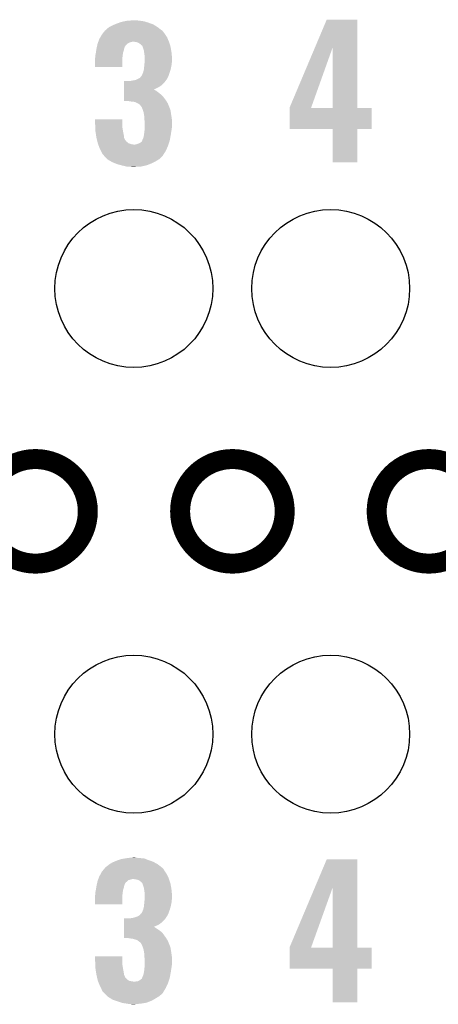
# Model space of a CAD drawing. Extents: x -1.3 to 24.2, y -3.9 to 39.2.
# Tile 27 of 35: x 8.3 to 11.5, y 21.1 to 28.6. Entities that reach past the tile are written whole.
import ezdxf

# ---------------------------------------------------------------- set-up
doc = ezdxf.new("R2010")
doc.units = 0
doc.layers.get('0').update_dxf_attribs({"linetype": 'CONTINUOUS'})
for name, color, linetype in [('TEMP_HUM_28_CLICK_V100_GKO', 5, 'CONTINUOUS'), ('TEMP_HUM_28_CLICK_V100_GTO', 14, 'CONTINUOUS'), ('TEMP_HUM_28_CLICK_V100_GTS', 12, 'CONTINUOUS')]:
    doc.layers.add(name, color=color, linetype=linetype)

# ---------------------------------------------------------------- blocks, each defined once
blk = doc.blocks.new('ROUND_22')
blk.add_circle((0, 0), 0.602)

msp = doc.modelspace()

# ---------------------------------------------------------------- linework, layer by layer
at = {"layer": 'TEMP_HUM_28_CLICK_V100_GKO', "const_width": 0.1524}
for points in [[(8.03148, 24.89962, 1), (8.82904, 24.89962, 1)], [(9.53262, 24.89962, 1), (10.33018, 24.89962, 1)], [(11.03122, 24.89962, 1), (11.82878, 24.89962, 1)]]:
    msp.add_lwpolyline(points, format="xyb", close=True, dxfattribs=at)
at = {"layer": 'TEMP_HUM_28_CLICK_V100_GTO'}
for points in [[(9.017, 28.60548), (9.035288, 28.6131), (9.339264, 28.60548), (9.326882, 28.6131)], [(9.035288, 28.6131), (9.04748, 28.61818), (9.326882, 28.6131), (9.312658, 28.61818)], [(9.04748, 28.61818), (9.068816, 28.6258), (9.312658, 28.61818), (9.29132, 28.6258)], [(9.068816, 28.6258), (9.083042, 28.63088), (9.29132, 28.6258), (9.274812, 28.63088)], [(9.083042, 28.63088), (9.1059, 28.63596), (9.274812, 28.63088), (9.258302, 28.63596)], [(9.1059, 28.63596), (9.12876, 28.64104), (9.258302, 28.63596), (9.22528, 28.64104)], [(9.12876, 28.64104), (9.177018, 28.64358), (9.22528, 28.64104), (9.19988, 28.64358)], [(10.561198, 28.437706), (10.650228, 28.648634), (10.88391, 28.437706), (10.8839, 28.648634)], [(10.650228, 28.648634), (10.65024, 28.64866), (10.8839, 28.648634), (10.65024, 28.64866)], [(8.92411, 28.514044), (8.93572, 28.53436), (9.43356, 28.514044), (9.420014, 28.53436)], [(8.93572, 28.53436), (8.937674, 28.5369), (9.420014, 28.53436), (9.41832, 28.5369)], [(8.937674, 28.5369), (8.951352, 28.55468), (9.41832, 28.5369), (9.40562, 28.55468)], [(8.951352, 28.55468), (8.959166, 28.564836), (9.40562, 28.55468), (9.397996, 28.564836)], [(8.959166, 28.564836), (8.961124, 28.56738), (9.397996, 28.564836), (9.392922, 28.56738)], [(8.961124, 28.56738), (8.961126, 28.567382), (9.392922, 28.56738), (9.39292, 28.567382)], [(8.961126, 28.567382), (8.966196, 28.569922), (9.39292, 28.567382), (9.389618, 28.569922)], [(8.966196, 28.569922), (8.97636, 28.58008), (9.389618, 28.569922), (9.376412, 28.58008)], [(8.97636, 28.58008), (8.9916, 28.59278), (9.376412, 28.58008), (9.3599, 28.59278)], [(8.9916, 28.59278), (8.991604, 28.592782), (9.3599, 28.59278), (9.359898, 28.592782)], [(8.991604, 28.592782), (9.017, 28.60548), (9.359898, 28.592782), (9.339264, 28.60548)], [(8.900522, 28.453078), (8.9027, 28.463238), (9.1186, 28.453078), (9.12876, 28.463238)], [(8.9027, 28.463238), (8.902702, 28.46324), (9.12876, 28.463238), (9.128762, 28.46324)], [(8.902702, 28.46324), (8.905422, 28.470858), (9.128762, 28.46324), (9.138918, 28.470858)], [(8.905422, 28.470858), (8.907236, 28.47594), (9.138918, 28.470858), (9.15162, 28.47594)], [(8.907236, 28.47594), (8.908142, 28.47848), (9.15162, 28.47594), (9.159242, 28.47848)], [(8.908142, 28.47848), (8.90905, 28.48102), (9.159242, 28.47848), (9.169398, 28.48102)], [(8.90905, 28.48102), (8.909956, 28.48356), (9.447108, 28.48102), (9.44626, 28.48356)], [(8.909956, 28.48356), (8.9154, 28.498802), (9.44626, 28.48356), (9.43991, 28.498802)], [(8.9154, 28.498802), (8.92411, 28.514044), (9.43991, 28.498802), (9.43356, 28.514044)], [(9.1948, 28.47848), (9.177018, 28.48102), (9.447954, 28.47848), (9.447108, 28.48102)], [(9.207502, 28.475942), (9.1948, 28.47848), (9.4488, 28.475942), (9.447954, 28.47848)], [(9.220202, 28.46832), (9.207502, 28.475942), (9.45134, 28.46832), (9.4488, 28.475942)], [(9.230354, 28.463242), (9.220202, 28.46832), (9.453034, 28.463242), (9.45134, 28.46832)], [(9.235444, 28.455624), (9.230354, 28.463242), (9.455572, 28.455624), (9.453034, 28.463242)], [(8.88746, 28.381962), (8.89, 28.39466), (9.09574, 28.381962), (9.097554, 28.39466)], [(8.88746, 28.38196), (8.88746, 28.381962), (9.09574, 28.38196), (9.09574, 28.381962)], [(8.88746, 28.369262), (8.88746, 28.38196), (9.094152, 28.369262), (9.09574, 28.38196)], [(8.89, 28.39466), (8.89078, 28.399738), (9.097554, 28.39466), (9.09828, 28.399738)], [(8.89078, 28.399738), (8.893126, 28.41498), (9.09828, 28.399738), (9.103358, 28.41498)], [(8.893126, 28.41498), (8.895078, 28.427678), (9.103358, 28.41498), (9.1059, 28.427678)], [(8.895078, 28.427678), (8.89508, 28.42768), (9.1059, 28.427678), (9.1059, 28.42768)], [(8.89508, 28.42768), (8.896712, 28.435298), (9.1059, 28.42768), (9.10844, 28.435298)], [(8.896712, 28.435298), (8.8978, 28.440376), (9.10844, 28.435298), (9.110978, 28.440376)], [(8.8978, 28.440376), (8.898346, 28.44292), (9.110978, 28.440376), (9.11098, 28.44292)], [(8.898346, 28.44292), (8.900522, 28.453078), (9.11098, 28.44292), (9.1186, 28.453078)], [(9.240516, 28.453082), (9.235444, 28.455624), (9.45642, 28.453082), (9.455572, 28.455624)], [(9.245594, 28.448006), (9.240516, 28.453082), (9.458112, 28.448006), (9.45642, 28.453082)], [(9.2456, 28.445464), (9.245594, 28.448006), (9.45896, 28.445464), (9.458112, 28.448006)], [(9.245602, 28.445458), (9.2456, 28.445464), (9.45896, 28.445458), (9.45896, 28.445464)], [(9.25068, 28.430218), (9.245602, 28.445458), (9.461818, 28.430218), (9.45896, 28.445458)], [(9.255758, 28.417522), (9.25068, 28.430218), (9.4642, 28.417522), (9.461818, 28.430218)], [(9.257574, 28.404822), (9.255758, 28.417522), (9.46658, 28.404822), (9.4642, 28.417522)], [(9.26084, 28.38196), (9.257574, 28.404822), (9.468868, 28.38196), (9.46658, 28.404822)], [(9.26338, 28.366722), (9.26084, 28.38196), (9.47039, 28.366722), (9.468868, 28.38196)], [(10.368282, 27.980644), (10.561198, 28.437706), (10.532656, 27.980644), (10.695898, 28.437706)], [(10.695916, 27.97556), (10.695898, 28.437706), (10.883926, 27.97556), (10.88391, 28.437706)], [(8.88492, 28.359102), (8.885554, 28.361638), (9.093198, 28.359102), (9.0932, 28.361638)], [(8.88492, 28.288006), (8.88492, 28.359102), (9.093174, 28.288006), (9.093198, 28.359102)], [(8.885554, 28.361638), (8.88746, 28.369262), (9.0932, 28.361638), (9.094152, 28.369262)], [(9.259316, 28.298142), (9.26084, 28.31338), (9.46658, 28.298142), (9.468484, 28.31338)], [(9.26084, 28.31338), (9.263148, 28.33878), (9.468484, 28.31338), (9.47166, 28.33878)], [(9.263148, 28.33878), (9.26338, 28.341318), (9.47166, 28.33878), (9.47166, 28.341318)], [(9.26338, 28.354022), (9.26338, 28.366722), (9.47166, 28.354022), (9.47039, 28.366722)], [(9.26338, 28.341318), (9.26338, 28.354022), (9.47166, 28.341318), (9.47166, 28.354022)], [(9.093174, 28.28798), (8.88492, 28.288006), (9.093174, 28.28798), (9.093174, 28.288006)], [(9.237982, 28.219404), (9.2456, 28.23464), (9.44372, 28.219404), (9.449262, 28.23464)], [(9.2456, 28.23464), (9.250682, 28.24734), (9.449262, 28.23464), (9.453882, 28.24734)], [(9.250682, 28.24734), (9.25576, 28.265122), (9.453882, 28.24734), (9.459214, 28.265122)], [(9.25576, 28.265122), (9.256606, 28.27274), (9.459214, 28.265122), (9.4615, 28.27274)], [(9.256606, 28.27274), (9.2583, 28.28798), (9.4615, 28.27274), (9.464546, 28.28798)], [(9.2583, 28.28798), (9.259316, 28.298142), (9.464546, 28.28798), (9.46658, 28.298142)], [(9.10592, 28.14828), (9.105924, 28.17368), (9.39038, 28.14828), (9.415778, 28.17368)], [(9.105924, 28.17368), (9.105926, 28.1813), (9.415778, 28.17368), (9.421494, 28.1813)], [(9.151622, 28.1813), (9.16432, 28.18384), (9.421494, 28.1813), (9.4234, 28.18384)], [(9.16432, 28.18384), (9.194802, 28.188922), (9.4234, 28.18384), (9.426788, 28.188922)], [(9.194802, 28.188922), (9.199876, 28.19146), (9.426788, 28.188922), (9.42848, 28.19146)], [(9.199876, 28.19146), (9.204962, 28.194004), (9.42848, 28.19146), (9.431018, 28.194004)], [(9.204962, 28.194004), (9.225278, 28.204164), (9.431018, 28.194004), (9.436098, 28.204164)], [(9.225278, 28.204164), (9.23544, 28.21686), (9.436098, 28.204164), (9.442448, 28.21686)], [(9.23544, 28.21686), (9.237978, 28.2194), (9.442448, 28.21686), (9.44372, 28.2194)], [(9.237978, 28.2194), (9.237982, 28.219404), (9.44372, 28.2194), (9.44372, 28.219404)], [(9.105908, 28.07716), (9.10591, 28.09748), (9.38784, 28.07716), (9.36244, 28.09748)], [(9.10591, 28.09748), (9.105912, 28.1051), (9.36244, 28.09748), (9.35228, 28.1051)], [(9.105912, 28.110178), (9.105914, 28.11272), (9.344664, 28.110178), (9.337044, 28.11272)], [(9.105912, 28.1051), (9.105912, 28.110178), (9.35228, 28.1051), (9.344664, 28.110178)], [(9.105914, 28.11526), (9.105918, 28.13558), (9.332068, 28.11526), (9.372598, 28.13558)], [(9.105914, 28.115254), (9.105914, 28.11526), (9.334506, 28.115254), (9.332068, 28.11526)], [(9.105914, 28.11272), (9.105914, 28.115254), (9.337044, 28.11272), (9.334506, 28.115254)], [(9.105918, 28.13558), (9.10592, 28.14828), (9.372598, 28.13558), (9.39038, 28.14828)], [(9.1059, 28.03144), (9.105902, 28.04922), (9.42594, 28.03144), (9.41324, 28.04922)], [(9.1059, 28.028926), (9.1059, 28.03144), (9.427512, 28.028926), (9.42594, 28.03144)], [(9.138916, 28.0289), (9.1059, 28.028926), (9.427528, 28.0289), (9.427512, 28.028926)], [(9.105902, 28.04922), (9.105906, 28.06446), (9.41324, 28.04922), (9.40054, 28.06446)], [(9.105906, 28.06446), (9.105908, 28.07716), (9.40054, 28.06446), (9.38784, 28.07716)], [(9.143998, 28.026362), (9.138916, 28.0289), (9.429116, 28.026362), (9.427528, 28.0289)], [(9.1694, 28.02382), (9.143998, 28.026362), (9.430704, 28.02382), (9.429116, 28.026362)], [(9.187176, 28.02128), (9.1694, 28.02382), (9.432292, 28.02128), (9.430704, 28.02382)], [(9.204958, 28.01366), (9.187176, 28.02128), (9.437056, 28.01366), (9.432292, 28.02128)], [(9.209186, 28.011124), (9.204958, 28.01366), (9.43864, 28.011124), (9.437056, 28.01366)], [(9.217658, 28.006042), (9.209186, 28.011124), (9.440674, 28.006042), (9.43864, 28.011124)], [(9.227818, 27.998422), (9.217658, 28.006042), (9.443722, 27.998422), (9.440674, 28.006042)], [(9.232898, 27.990802), (9.227818, 27.998422), (9.446768, 27.990802), (9.443722, 27.998422)], [(9.235434, 27.985738), (9.232898, 27.990802), (9.448794, 27.985738), (9.446768, 27.990802)], [(9.23796, 27.98572), (9.235434, 27.985738), (9.448802, 27.98572), (9.448794, 27.985738)], [(9.2456, 27.96794), (9.23796, 27.98572), (9.455912, 27.96794), (9.448802, 27.98572)], [(9.248458, 27.960318), (9.2456, 27.96794), (9.45896, 27.960318), (9.455912, 27.96794)], [(9.253218, 27.947622), (9.248458, 27.960318), (9.460914, 27.947622), (9.45896, 27.960318)], [(9.256806, 27.9273), (9.253218, 27.947622), (9.46404, 27.9273), (9.460914, 27.947622)], [(10.36828, 27.975588), (10.368282, 27.980644), (10.530852, 27.975588), (10.532656, 27.980644)], [(10.36828, 27.97556), (10.36828, 27.975588), (10.695916, 27.97556), (10.530852, 27.975588)], [(10.36828, 27.975534), (10.36828, 27.97556), (10.99312, 27.975534), (10.883926, 27.97556)], [(10.36828, 27.815566), (10.36828, 27.975534), (10.993094, 27.815566), (10.99312, 27.975534)], [(8.88492, 27.8511), (8.884944, 27.889174), (9.0932, 27.8511), (9.0932, 27.889174)], [(8.884944, 27.889174), (8.884946, 27.8892), (9.0932, 27.889174), (8.884946, 27.8892)], [(9.26084, 27.904442), (9.256806, 27.9273), (9.46785, 27.904442), (9.46404, 27.9273)], [(9.26084, 27.896822), (9.26084, 27.904442), (9.46912, 27.896822), (9.46785, 27.904442)], [(9.26084, 27.884122), (9.26084, 27.896822), (9.469968, 27.884122), (9.46912, 27.896822)], [(9.26338, 27.868882), (9.26084, 27.884122), (9.470984, 27.868882), (9.469968, 27.884122)], [(9.26338, 27.858722), (9.26338, 27.868882), (9.47166, 27.858722), (9.470984, 27.868882)], [(9.26338, 27.833318), (9.26338, 27.858722), (9.47166, 27.833318), (9.47166, 27.858722)], [(8.886192, 27.823158), (8.88492, 27.8511), (9.0932, 27.823158), (9.0932, 27.8511)], [(8.886884, 27.80792), (8.886192, 27.823158), (9.09574, 27.80792), (9.0932, 27.823158)], [(8.88746, 27.795222), (8.886884, 27.80792), (9.098122, 27.795222), (9.09574, 27.80792)], [(8.891872, 27.76728), (8.88746, 27.795222), (9.10336, 27.76728), (9.098122, 27.795222)], [(9.2583, 27.77998), (9.26084, 27.8003), (9.463062, 27.77998), (9.466188, 27.8003)], [(9.26084, 27.8003), (9.261122, 27.80284), (9.466188, 27.8003), (9.46658, 27.80284)], [(9.261122, 27.80284), (9.263096, 27.82062), (9.46658, 27.80284), (9.46912, 27.82062)], [(9.263096, 27.82062), (9.26338, 27.823162), (9.46912, 27.82062), (9.469628, 27.823162)], [(9.26338, 27.823162), (9.26338, 27.833318), (9.469628, 27.823162), (9.47166, 27.833318)], [(10.695914, 27.81554), (10.36828, 27.815566), (10.993094, 27.81554), (10.993094, 27.815566)], [(10.695916, 27.815514), (10.695914, 27.81554), (10.8839, 27.815514), (10.993094, 27.81554)], [(10.69594, 27.561566), (10.695916, 27.815514), (10.883874, 27.561566), (10.8839, 27.815514)], [(8.89508, 27.74696), (8.891872, 27.76728), (9.105902, 27.74696), (9.10336, 27.76728)], [(8.895082, 27.746958), (8.89508, 27.74696), (9.105902, 27.746958), (9.105902, 27.74696)], [(8.89889, 27.731724), (8.895082, 27.746958), (9.113522, 27.731724), (9.105902, 27.746958)], [(8.900164, 27.726636), (8.89889, 27.731724), (9.118602, 27.726636), (9.113522, 27.731724)], [(8.901432, 27.721564), (8.900164, 27.726636), (9.121144, 27.721564), (9.118602, 27.726636)], [(8.902704, 27.716478), (8.901432, 27.721564), (9.128762, 27.716478), (9.121144, 27.721564)], [(8.905242, 27.70632), (8.902704, 27.716478), (9.138924, 27.70632), (9.128762, 27.716478)], [(8.905244, 27.706318), (8.905242, 27.70632), (9.138926, 27.706318), (9.138924, 27.70632)], [(8.90615, 27.70378), (8.905244, 27.706318), (9.149078, 27.70378), (9.138926, 27.706318)], [(9.207502, 27.701242), (9.2202, 27.70632), (9.445148, 27.701242), (9.446736, 27.70632)], [(9.2202, 27.70632), (9.230356, 27.711402), (9.446736, 27.70632), (9.448324, 27.711402)], [(9.230356, 27.711402), (9.240522, 27.719024), (9.448324, 27.711402), (9.450706, 27.719024)], [(9.240522, 27.719024), (9.244582, 27.729178), (9.450706, 27.719024), (9.45388, 27.729178)], [(9.244582, 27.729178), (9.2456, 27.731724), (9.45388, 27.729178), (9.454356, 27.731724)], [(9.2456, 27.731724), (9.245602, 27.734264), (9.454356, 27.731724), (9.454832, 27.734264)], [(9.245602, 27.734264), (9.25322, 27.749502), (9.454832, 27.734264), (9.45769, 27.749502)], [(9.25322, 27.749502), (9.25576, 27.7622), (9.45769, 27.749502), (9.46007, 27.7622)], [(9.25576, 27.7622), (9.256848, 27.76982), (9.46007, 27.7622), (9.4615, 27.76982)], [(9.256848, 27.76982), (9.2583, 27.77998), (9.4615, 27.76982), (9.463062, 27.77998)], [(8.907964, 27.6987), (8.90615, 27.70378), (9.164322, 27.6987), (9.149078, 27.70378)], [(8.908872, 27.69616), (8.907964, 27.6987), (9.182102, 27.69616), (9.164322, 27.6987)], [(8.911592, 27.68854), (8.908872, 27.69616), (9.44118, 27.68854), (9.44356, 27.69616)], [(8.91794, 27.670762), (8.911592, 27.68854), (9.4334, 27.670762), (9.44118, 27.68854)], [(8.929372, 27.6479), (8.91794, 27.670762), (9.423398, 27.6479), (9.4334, 27.670762)], [(8.940798, 27.625044), (8.929372, 27.6479), (9.408706, 27.625044), (9.423398, 27.6479)], [(9.182102, 27.69616), (9.189722, 27.696162), (9.44356, 27.69616), (9.44356, 27.696162)], [(9.189722, 27.696162), (9.19734, 27.698698), (9.44356, 27.696162), (9.444354, 27.698698)], [(9.19734, 27.698698), (9.207502, 27.701242), (9.444354, 27.698698), (9.445148, 27.701242)], [(8.950958, 27.614876), (8.940798, 27.625044), (9.40217, 27.614876), (9.408706, 27.625044)], [(8.95223, 27.612338), (8.950958, 27.614876), (9.40054, 27.612338), (9.40217, 27.614876)], [(8.953498, 27.609804), (8.95223, 27.612338), (9.399268, 27.609804), (9.40054, 27.612338)], [(8.95604, 27.607264), (8.953498, 27.609804), (9.397996, 27.607264), (9.399268, 27.609804)], [(8.963666, 27.599638), (8.95604, 27.607264), (9.38784, 27.599638), (9.397996, 27.607264)], [(8.978908, 27.584398), (8.963666, 27.599638), (9.372598, 27.584398), (9.38784, 27.599638)], [(8.981444, 27.581862), (8.978908, 27.584398), (9.36837, 27.581862), (9.372598, 27.584398)], [(9.003668, 27.56916), (8.981444, 27.581862), (9.3472, 27.56916), (9.36837, 27.581862)], [(9.016998, 27.56154), (9.003668, 27.56916), (9.33196, 27.56154), (9.3472, 27.56916)], [(9.036052, 27.55392), (9.016998, 27.56154), (9.31672, 27.55392), (9.33196, 27.56154)], [(10.883874, 27.56154), (10.69594, 27.561566), (10.883874, 27.56154), (10.883874, 27.561566)], [(9.055098, 27.546302), (9.036052, 27.55392), (9.297674, 27.546302), (9.31672, 27.55392)], [(9.083678, 27.53868), (9.055098, 27.546302), (9.278618, 27.53868), (9.297674, 27.546302)], [(9.0932, 27.53614), (9.083678, 27.53868), (9.267188, 27.53614), (9.278618, 27.53868)], [(9.126218, 27.52852), (9.0932, 27.53614), (9.232898, 27.52852), (9.267188, 27.53614)], [(9.164318, 27.52598), (9.154158, 27.52852), (9.17956, 27.52598), (9.232898, 27.52852)], [(9.016996, 22.22246), (9.029188, 22.22754), (9.336316, 22.22246), (9.326882, 22.22754)], [(9.029188, 22.22754), (9.04748, 22.23516), (9.326882, 22.22754), (9.305546, 22.23516)], [(9.04748, 22.23516), (9.061704, 22.24024), (9.305546, 22.23516), (9.29132, 22.24024)], [(9.061704, 22.24024), (9.083042, 22.24786), (9.29132, 22.24024), (9.271508, 22.24786)], [(9.083042, 22.24786), (9.113506, 22.252938), (9.271508, 22.24786), (9.258304, 22.252938)], [(9.113506, 22.252938), (9.128758, 22.25548), (9.258304, 22.252938), (9.22528, 22.25548)], [(9.128758, 22.25548), (9.15289, 22.25802), (9.22528, 22.25548), (9.199882, 22.25802)], [(9.15289, 22.25802), (9.177022, 22.26056), (9.199882, 22.25802), (9.189722, 22.26056)], [(10.560128, 22.031828), (10.650228, 22.245294), (10.88391, 22.031828), (10.8839, 22.245294)], [(10.650228, 22.245294), (10.65024, 22.24532), (10.8839, 22.245294), (10.65024, 22.24532)], [(8.92353, 22.128484), (8.93572, 22.151334), (9.43356, 22.128484), (9.418326, 22.151334)], [(8.93572, 22.151334), (8.935724, 22.15134), (9.418326, 22.151334), (9.41832, 22.15134)], [(8.935724, 22.15134), (8.952652, 22.171658), (9.41832, 22.15134), (9.40562, 22.171658)], [(8.952652, 22.171658), (8.961118, 22.181818), (9.40562, 22.171658), (9.39546, 22.181818)], [(8.961118, 22.181818), (8.963658, 22.184358), (9.39546, 22.181818), (9.39292, 22.184358)], [(8.963658, 22.184358), (8.966202, 22.1869), (9.39292, 22.184358), (9.389616, 22.1869)], [(8.966202, 22.1869), (8.97636, 22.19452), (9.389616, 22.1869), (9.37971, 22.19452)], [(8.97636, 22.19452), (8.991602, 22.207222), (9.37971, 22.19452), (9.363196, 22.207222)], [(8.991602, 22.207222), (8.99583, 22.20976), (9.363196, 22.207222), (9.359896, 22.20976)], [(8.99583, 22.20976), (9.016996, 22.22246), (9.359896, 22.20976), (9.336316, 22.22246)], [(8.901066, 22.070056), (8.902702, 22.07768), (9.118598, 22.070056), (9.128758, 22.07768)], [(8.902702, 22.07768), (8.906328, 22.087836), (9.128758, 22.07768), (9.138916, 22.087836)], [(8.906328, 22.087836), (8.907236, 22.09038), (9.138916, 22.087836), (9.151618, 22.09038)], [(8.907236, 22.09038), (8.908142, 22.09292), (9.151618, 22.09038), (9.159242, 22.09292)], [(8.908142, 22.09292), (8.90905, 22.09546), (9.159242, 22.09292), (9.169398, 22.09546)], [(8.90905, 22.09546), (8.910862, 22.100538), (9.447954, 22.09546), (9.44626, 22.100538)], [(8.910862, 22.100538), (8.9154, 22.113242), (9.44626, 22.100538), (9.440488, 22.113242)], [(8.9154, 22.113242), (8.92353, 22.128484), (9.440488, 22.113242), (9.43356, 22.128484)], [(9.1948, 22.09292), (9.177018, 22.09546), (9.4488, 22.09292), (9.447954, 22.09546)], [(9.207498, 22.09038), (9.1948, 22.09292), (9.449648, 22.09038), (9.4488, 22.09292)], [(9.220204, 22.0853), (9.207498, 22.09038), (9.45134, 22.0853), (9.449648, 22.09038)], [(9.230358, 22.07768), (9.220204, 22.0853), (9.45388, 22.07768), (9.45134, 22.0853)], [(9.245596, 22.06244), (9.230358, 22.07768), (9.45896, 22.06244), (9.45388, 22.07768)], [(8.88746, 21.998942), (8.89, 22.01164), (9.09574, 21.998942), (9.097856, 22.01164)], [(8.89, 22.01164), (8.890422, 22.01418), (9.097856, 22.01164), (9.09828, 22.01418)], [(8.890422, 22.01418), (8.892962, 22.02942), (9.09828, 22.01418), (9.103358, 22.02942)], [(8.892962, 22.02942), (8.895078, 22.042118), (9.103358, 22.02942), (9.1059, 22.042118)], [(8.895078, 22.042118), (8.89508, 22.04212), (9.1059, 22.042118), (9.1059, 22.04212)], [(8.89508, 22.04212), (8.896712, 22.049738), (9.1059, 22.04212), (9.10844, 22.049738)], [(8.896712, 22.049738), (8.8978, 22.054816), (9.10844, 22.049738), (9.110978, 22.054816)], [(8.8978, 22.054816), (8.898346, 22.05736), (9.110978, 22.054816), (9.11098, 22.05736)], [(8.898346, 22.05736), (8.901066, 22.070056), (9.11098, 22.05736), (9.118598, 22.070056)], [(9.245596, 22.062438), (9.245596, 22.06244), (9.458962, 22.062438), (9.45896, 22.06244)], [(9.255758, 22.031962), (9.245596, 22.062438), (9.46434, 22.031962), (9.458962, 22.062438)], [(9.257714, 22.019262), (9.255758, 22.031962), (9.46658, 22.019262), (9.46434, 22.031962)], [(9.26084, 21.99894), (9.257714, 22.019262), (9.468614, 21.99894), (9.46658, 22.019262)], [(10.368282, 21.577304), (10.560128, 22.031828), (10.532666, 21.577304), (10.695898, 22.031828)], [(10.695916, 21.57222), (10.695898, 22.031828), (10.883926, 21.57222), (10.88391, 22.031828)], [(8.88492, 21.973542), (8.885426, 21.976078), (9.093198, 21.973542), (9.0932, 21.976078)], [(8.88492, 21.902446), (8.88492, 21.973542), (9.093174, 21.902446), (9.093198, 21.973542)], [(8.885426, 21.976078), (8.88746, 21.986242), (9.0932, 21.976078), (9.094328, 21.986242)], [(8.88746, 21.986242), (8.88746, 21.998942), (9.094328, 21.986242), (9.09574, 21.998942)], [(9.259316, 21.912582), (9.26084, 21.92782), (9.46658, 21.912582), (9.468272, 21.92782)], [(9.26338, 21.98116), (9.26084, 21.99894), (9.470392, 21.98116), (9.468614, 21.99894)], [(9.26084, 21.92782), (9.261474, 21.93544), (9.468272, 21.92782), (9.46912, 21.93544)], [(9.261474, 21.93544), (9.262956, 21.95322), (9.46912, 21.93544), (9.47166, 21.95322)], [(9.262956, 21.95322), (9.26338, 21.958298), (9.47166, 21.95322), (9.47166, 21.958298)], [(9.26338, 21.968462), (9.26338, 21.98116), (9.47166, 21.968462), (9.470392, 21.98116)], [(9.26338, 21.958298), (9.26338, 21.968462), (9.47166, 21.958298), (9.47166, 21.968462)], [(9.093174, 21.90242), (8.88492, 21.902446), (9.093174, 21.90242), (9.093174, 21.902446)], [(9.237986, 21.833858), (9.2456, 21.84908), (9.443726, 21.833858), (9.449262, 21.84908)], [(9.2456, 21.84908), (9.250682, 21.86178), (9.449262, 21.84908), (9.453882, 21.86178)], [(9.250682, 21.86178), (9.25576, 21.879562), (9.453882, 21.86178), (9.459214, 21.879562)], [(9.25576, 21.879562), (9.256606, 21.88718), (9.459214, 21.879562), (9.4615, 21.88718)], [(9.256606, 21.88718), (9.2583, 21.90242), (9.4615, 21.88718), (9.464546, 21.90242)], [(9.2583, 21.90242), (9.259316, 21.912582), (9.464546, 21.90242), (9.46658, 21.912582)], [(9.10592, 21.76272), (9.105924, 21.78812), (9.39038, 21.76272), (9.415778, 21.78812)], [(9.105924, 21.78812), (9.105926, 21.79574), (9.415778, 21.78812), (9.42149, 21.79574)], [(9.151622, 21.79574), (9.16432, 21.79828), (9.42149, 21.79574), (9.423394, 21.79828)], [(9.16432, 21.79828), (9.164342, 21.798284), (9.423394, 21.79828), (9.423398, 21.798284)], [(9.164342, 21.798284), (9.179562, 21.800822), (9.423398, 21.798284), (9.424668, 21.800822)], [(9.179562, 21.800822), (9.202362, 21.808422), (9.424668, 21.800822), (9.428474, 21.808422)], [(9.202362, 21.808422), (9.202416, 21.80844), (9.428474, 21.808422), (9.431002, 21.80844)], [(9.202416, 21.80844), (9.210044, 21.810982), (9.431002, 21.80844), (9.432274, 21.810982)], [(9.210044, 21.810982), (9.225282, 21.821142), (9.432274, 21.810982), (9.437362, 21.821142)], [(9.225282, 21.821142), (9.235444, 21.83384), (9.437362, 21.821142), (9.44372, 21.83384)], [(9.235444, 21.83384), (9.237986, 21.833858), (9.44372, 21.83384), (9.443726, 21.833858)], [(9.105908, 21.69414), (9.10591, 21.7043), (9.38784, 21.69414), (9.37514, 21.7043)], [(9.10591, 21.711918), (9.105912, 21.71954), (9.362442, 21.711918), (9.35228, 21.71954)], [(9.10591, 21.7043), (9.10591, 21.711918), (9.37514, 21.7043), (9.362442, 21.711918)], [(9.105912, 21.71954), (9.105914, 21.7297), (9.35228, 21.71954), (9.33704, 21.7297)], [(9.105914, 21.73224), (9.105916, 21.73986), (9.3321, 21.73224), (9.35228, 21.73986)], [(9.105914, 21.732234), (9.105914, 21.73224), (9.334506, 21.732234), (9.3321, 21.73224)], [(9.105914, 21.7297), (9.105914, 21.732234), (9.33704, 21.7297), (9.334506, 21.732234)], [(9.105916, 21.73986), (9.105918, 21.75002), (9.35228, 21.73986), (9.372598, 21.75002)], [(9.105918, 21.75002), (9.10592, 21.76272), (9.372598, 21.75002), (9.39038, 21.76272)], [(9.1059, 21.645906), (9.105906, 21.68144), (9.425922, 21.645906), (9.40054, 21.68144)], [(9.138916, 21.64588), (9.1059, 21.645906), (9.42594, 21.64588), (9.425922, 21.645906)], [(9.105906, 21.68144), (9.105908, 21.69414), (9.40054, 21.68144), (9.38784, 21.69414)], [(9.143998, 21.643342), (9.138916, 21.64588), (9.427528, 21.643342), (9.42594, 21.64588)], [(9.169398, 21.6408), (9.143998, 21.643342), (9.429116, 21.6408), (9.427528, 21.643342)], [(9.204962, 21.630642), (9.169398, 21.6408), (9.435466, 21.630642), (9.429116, 21.6408)], [(9.211308, 21.625564), (9.204962, 21.630642), (9.43864, 21.625564), (9.435466, 21.630642)], [(9.21766, 21.62048), (9.211308, 21.625564), (9.440674, 21.62048), (9.43864, 21.625564)], [(9.227818, 21.61286), (9.21766, 21.62048), (9.443722, 21.61286), (9.440674, 21.62048)], [(9.232898, 21.607776), (9.227818, 21.61286), (9.445756, 21.607776), (9.443722, 21.61286)], [(9.235438, 21.602704), (9.232898, 21.607776), (9.447784, 21.602704), (9.445756, 21.607776)], [(9.237978, 21.600156), (9.235438, 21.602704), (9.448802, 21.600156), (9.447784, 21.602704)], [(9.2456, 21.58238), (9.237978, 21.600156), (9.455912, 21.58238), (9.448802, 21.600156)], [(9.248458, 21.574758), (9.2456, 21.58238), (9.45896, 21.574758), (9.455912, 21.58238)], [(9.253218, 21.562062), (9.248458, 21.574758), (9.461078, 21.562062), (9.45896, 21.574758)], [(9.256358, 21.54428), (9.253218, 21.562062), (9.46404, 21.54428), (9.461078, 21.562062)], [(10.36828, 21.572248), (10.368282, 21.577304), (10.530852, 21.572248), (10.532666, 21.577304)], [(10.36828, 21.57222), (10.36828, 21.572248), (10.695916, 21.57222), (10.530852, 21.572248)], [(10.36828, 21.572194), (10.36828, 21.57222), (10.99312, 21.572194), (10.883926, 21.57222)], [(10.36828, 21.412226), (10.36828, 21.572194), (10.993094, 21.412226), (10.99312, 21.572194)], [(8.88492, 21.46808), (8.884944, 21.506154), (9.0932, 21.46808), (9.0932, 21.506154)], [(8.884944, 21.506154), (8.884946, 21.50618), (9.0932, 21.506154), (8.884946, 21.50618)], [(9.26084, 21.518882), (9.256358, 21.54428), (9.467948, 21.518882), (9.46404, 21.54428)], [(9.26084, 21.511262), (9.26084, 21.518882), (9.46912, 21.511262), (9.467948, 21.518882)], [(9.26084, 21.498562), (9.26084, 21.511262), (9.469968, 21.498562), (9.46912, 21.511262)], [(9.26338, 21.483322), (9.26084, 21.498562), (9.470984, 21.483322), (9.469968, 21.498562)], [(9.26338, 21.473162), (9.26338, 21.483322), (9.47166, 21.473162), (9.470984, 21.483322)], [(8.886192, 21.44014), (8.88492, 21.46808), (9.0932, 21.44014), (9.0932, 21.46808)], [(8.887, 21.42236), (8.886192, 21.44014), (9.09574, 21.42236), (9.0932, 21.44014)], [(8.88746, 21.412202), (8.887, 21.42236), (9.097646, 21.412202), (9.09574, 21.42236)], [(8.892274, 21.38172), (8.88746, 21.412202), (9.10336, 21.38172), (9.097646, 21.412202)], [(9.2583, 21.394418), (9.26084, 21.41728), (9.463062, 21.394418), (9.46658, 21.41728)], [(9.26084, 21.41728), (9.262814, 21.43506), (9.46658, 21.41728), (9.46912, 21.43506)], [(9.262814, 21.43506), (9.26338, 21.440142), (9.46912, 21.43506), (9.470136, 21.440142)], [(9.26338, 21.447758), (9.26338, 21.473162), (9.47166, 21.447758), (9.47166, 21.473162)], [(9.26338, 21.440142), (9.26338, 21.447758), (9.470136, 21.440142), (9.47166, 21.447758)], [(10.695914, 21.4122), (10.36828, 21.412226), (10.993094, 21.4122), (10.993094, 21.412226)], [(10.695916, 21.412174), (10.695914, 21.4122), (10.8839, 21.412174), (10.993094, 21.4122)], [(10.69594, 21.155686), (10.695916, 21.412174), (10.883874, 21.155686), (10.8839, 21.412174)], [(8.89508, 21.36394), (8.892274, 21.38172), (9.105902, 21.36394), (9.10336, 21.38172)], [(8.895082, 21.363938), (8.89508, 21.36394), (9.105902, 21.363938), (9.105902, 21.36394)], [(8.898668, 21.348696), (8.895082, 21.363938), (9.11352, 21.348696), (9.105902, 21.363938)], [(8.899266, 21.346154), (8.898668, 21.348696), (9.113526, 21.346154), (9.11352, 21.348696)], [(8.90285, 21.33092), (8.899266, 21.346154), (9.128762, 21.33092), (9.113526, 21.346154)], [(8.904644, 21.3233), (8.90285, 21.33092), (9.138922, 21.3233), (9.128762, 21.33092)], [(9.220202, 21.320762), (9.240522, 21.336004), (9.446736, 21.320762), (9.4515, 21.336004)], [(9.240522, 21.336004), (9.243566, 21.343618), (9.4515, 21.336004), (9.45388, 21.343618)], [(9.243566, 21.343618), (9.2456, 21.348704), (9.45388, 21.343618), (9.454832, 21.348704)], [(9.2456, 21.348704), (9.245606, 21.351246), (9.454832, 21.348704), (9.45531, 21.351246)], [(9.245606, 21.351246), (9.24814, 21.353784), (9.45531, 21.351246), (9.455786, 21.353784)], [(9.24814, 21.353784), (9.25322, 21.366482), (9.455786, 21.353784), (9.458166, 21.366482)], [(9.25322, 21.366482), (9.25576, 21.37918), (9.458166, 21.366482), (9.460546, 21.37918)], [(9.25576, 21.37918), (9.256606, 21.38426), (9.460546, 21.37918), (9.4615, 21.38426)], [(9.256606, 21.38426), (9.2583, 21.394418), (9.4615, 21.38426), (9.463062, 21.394418)], [(8.90524, 21.320762), (8.904644, 21.3233), (9.143998, 21.320762), (9.138922, 21.3233)], [(8.906218, 21.31822), (8.90524, 21.320762), (9.149082, 21.31822), (9.143998, 21.320762)], [(8.907196, 21.31568), (8.906218, 21.31822), (9.16432, 21.31568), (9.149082, 21.31822)], [(8.908172, 21.31314), (8.907196, 21.31568), (9.182102, 21.31314), (9.16432, 21.31568)], [(8.91208, 21.30298), (8.908172, 21.31314), (9.44118, 21.30298), (9.444354, 21.31314)], [(8.91794, 21.28774), (8.91208, 21.30298), (9.434068, 21.28774), (9.44118, 21.30298)], [(8.92937, 21.26488), (8.91794, 21.28774), (9.4234, 21.26488), (9.434068, 21.28774)], [(8.93064, 21.26234), (8.92937, 21.26488), (9.421874, 21.26234), (9.4234, 21.26488)], [(8.940798, 21.239484), (8.93064, 21.26234), (9.40816, 21.239484), (9.421874, 21.26234)], [(9.182102, 21.31314), (9.189722, 21.313142), (9.444354, 21.31314), (9.444354, 21.313142)], [(9.189722, 21.313142), (9.197344, 21.31568), (9.444354, 21.313142), (9.445148, 21.31568)], [(9.197344, 21.31568), (9.207504, 21.315682), (9.445148, 21.31568), (9.445148, 21.315682)], [(9.207504, 21.315682), (9.220202, 21.320762), (9.445148, 21.315682), (9.446736, 21.320762)], [(8.953504, 21.226778), (8.940798, 21.239484), (9.400538, 21.226778), (9.40816, 21.239484)], [(8.966202, 21.21408), (8.953504, 21.226778), (9.38784, 21.21408), (9.400538, 21.226778)], [(8.978904, 21.201378), (8.966202, 21.21408), (9.372598, 21.201378), (9.38784, 21.21408)], [(8.981438, 21.198842), (8.978904, 21.201378), (9.36837, 21.198842), (9.372598, 21.201378)], [(9.001198, 21.18614), (8.981438, 21.198842), (9.3472, 21.18614), (9.36837, 21.198842)], [(9.016998, 21.175982), (9.001198, 21.18614), (9.329788, 21.175982), (9.3472, 21.18614)], [(9.039864, 21.16836), (9.016998, 21.175982), (9.316726, 21.16836), (9.329788, 21.175982)], [(9.085584, 21.15312), (9.039864, 21.16836), (9.278618, 21.15312), (9.316726, 21.16836)], [(9.093198, 21.150582), (9.085584, 21.15312), (9.26339, 21.150582), (9.278618, 21.15312)], [(9.12622, 21.1455), (9.093198, 21.150582), (9.232902, 21.1455), (9.26339, 21.150582)], [(9.141458, 21.14296), (9.12622, 21.1455), (9.206232, 21.14296), (9.232902, 21.1455)], [(9.164318, 21.14042), (9.154158, 21.14296), (9.179562, 21.14042), (9.206232, 21.14296)], [(10.883874, 21.15566), (10.69594, 21.155686), (10.883874, 21.15566), (10.883874, 21.155686)]]:
    msp.add_solid(points, dxfattribs=at)

# ---------------------------------------------------------------- block references
at = {"layer": 'TEMP_HUM_28_CLICK_V100_GTS'}
for p in [(9.17956, 26.59888), (10.6807, 26.59888), (9.17956, 23.20036), (10.6807, 23.20036)]:
    msp.add_blockref('ROUND_22', p, dxfattribs=at)

doc.saveas('drawing.dxf')
